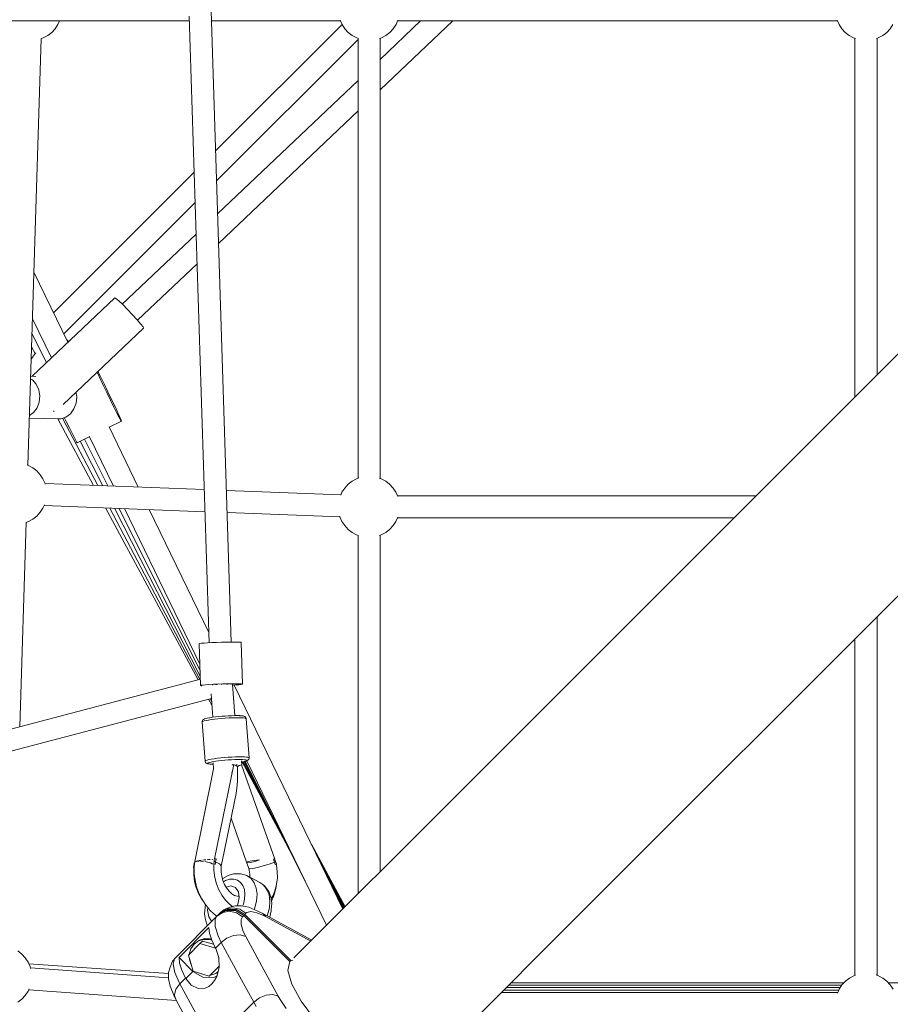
# Model space of a CAD drawing. Header units: inches. Extents: x -32 to 818, y -661 to 218.
# Tile 29 of 110: x 473.109 to 473.817, y 15.608 to 16.409. Entities that reach past the tile are written whole.
import ezdxf

# ---------------------------------------------------------------- set-up
doc = ezdxf.new("R2010")
doc.units = ezdxf.units.IN
doc.header["$LTSCALE"] = 0.01
doc.header["$MEASUREMENT"] = 0
doc.layers.add('_at_zabawki_', color=240, linetype='Continuous', lineweight=5)

# ---------------------------------------------------------------- blocks, each defined once
blk = doc.blocks.new('zw$2CA8')
at = {"layer": '_at_zabawki_'}
for p, q in [((-3848.79, 2843.26), (-3832.58, 2333.65)), ((-3814.59, 2334.23), (-3830.93, 2847.46)), ((-4465.36, 2839.33), (-3848.67, 2839.33)), ((-3957.78, 2833.02), (-3955.53, 2836.47)), ((-3955.53, 2836.47), (-3954.28, 2839.33)), ((-3954.28, 2839.33), (-3848.67, 2839.33)), ((-3830.67, 2839.33), (-3725.62, 2839.33)), ((-3830.67, 2839.33), (-3725.62, 2839.33)), ((-3724.42, 2836.59), (-3827.31, 2733.71)), ((-3725.86, 2839.88), (-3724.37, 2836.47)), ((-3724.37, 2836.47), (-3722.11, 2833.02)), ((-3693.45, 2783.24), (-3634.37, 2839.33)), ((-3660.51, 2839.33), (-3693.45, 2808.05)), ((-3682.79, 2833.02), (-3680.54, 2836.47)), ((-3680.54, 2836.47), (-3679.05, 2839.88)), ((-3679.29, 2839.33), (-3321.48, 2839.33)), ((-3679.29, 2839.33), (-3321.48, 2839.33)), ((-3321.72, 2839.88), (-3320.23, 2836.47)), ((-3320.23, 2836.47), (-3317.98, 2833.02)), ((-3278.65, 2833.02), (-3276.4, 2836.47)), ((-3967.43, 2825.51), (-3963.82, 2827.47)), ((-3963.82, 2827.47), (-3960.57, 2830)), ((-3960.57, 2830), (-3957.78, 2833.02)), ((-3722.11, 2833.02), (-3719.33, 2830)), ((-3719.33, 2830), (-3716.08, 2827.47)), ((-3716.08, 2827.47), (-3712.46, 2825.51)), ((-3692.45, 2825.51), (-3688.83, 2827.47)), ((-3688.83, 2827.47), (-3685.58, 2830)), ((-3685.58, 2830), (-3682.79, 2833.02)), ((-3317.98, 2833.02), (-3315.19, 2830)), ((-3315.19, 2830), (-3311.94, 2827.47)), ((-3311.94, 2827.47), (-3308.32, 2825.51)), ((-3288.31, 2825.51), (-3284.69, 2827.47)), ((-3284.69, 2827.47), (-3281.44, 2830)), ((-3281.44, 2830), (-3278.65, 2833.02)), ((-3979.88, 2477.94), (-3969.17, 2824.91)), ((-3969.47, 2824.81), (-3967.43, 2825.51)), ((-3826.53, 2709.22), (-3711.45, 2824.3)), ((-3712.46, 2825.51), (-3711.05, 2825.03)), ((-3711.45, 2825.16), (-3711.45, 2467.39)), ((-3693.86, 2825.03), (-3692.45, 2825.51)), ((-3693.45, 2467.31), (-3693.45, 2825.16)), ((-3308.32, 2825.51), (-3306.84, 2825)), ((-3307.31, 2825.16), (-3307.31, 2533.55)), ((-3289.79, 2825), (-3288.31, 2825.51)), ((-3289.31, 2551.55), (-3289.31, 2825.16)), ((-3711.45, 2790.97), (-3825.68, 2682.53)), ((-3824.91, 2658.44), (-3711.45, 2766.15)), ((-3844.75, 2716.26), (-3958.99, 2602.02)), ((-3950.74, 2585.01), (-3843.97, 2691.78)), ((-3843.15, 2665.94), (-3903.14, 2608.99)), ((-3947.36, 2578.04), (-3975.03, 2635.08)), ((-3890.75, 2595.93), (-3842.38, 2641.85)), ((-3909.28, 2614.19), (-3976.53, 2550.34)), ((-3908.32, 2613.69), (-3909.28, 2614.19)), ((-3906.06, 2611.76), (-3908.32, 2613.69)), ((-3902.78, 2608.64), (-3906.06, 2611.76)), ((-3898.87, 2604.71), (-3902.78, 2608.64)), ((-3894.8, 2600.42), (-3898.87, 2604.71)), ((-3976.2, 2596.99), (-3960.82, 2565.26)), ((-3891.07, 2596.31), (-3894.8, 2600.42)), ((-3888.13, 2592.87), (-3891.07, 2596.31)), ((-3951.21, 2527.5), (-3885.87, 2589.53)), ((-3886.32, 2590.52), (-3888.13, 2592.87)), ((-3885.87, 2589.53), (-3886.32, 2590.52)), ((-3976.58, 2584.88), (-3964.87, 2561.41)), ((-3947.4, 2579.17), (-3948.32, 2580.02)), ((-3946.87, 2578.5), (-3947.4, 2579.17)), ((-3262.14, 2578.73), (-3633.27, 2207.59)), ((-3976.9, 2574.33), (-3974.05, 2568.76)), ((-3976.31, 2565.85), (-3977.22, 2564.17)), ((-3973.78, 2569.1), (-3976.31, 2565.85)), ((-3973.38, 2569.46), (-3973.78, 2569.1)), ((-3977.71, 2548.23), (-3976.29, 2547.38)), ((-3973.58, 2550.25), (-3977.64, 2550.38)), ((-3976.29, 2547.38), (-3973.18, 2543.84)), ((-3922.06, 2550.12), (-3923.71, 2553.61)), ((-3921.09, 2550.59), (-3922.95, 2554.33)), ((-3919.03, 2543.79), (-3922.06, 2550.12)), ((-3918, 2544.29), (-3921.09, 2550.59)), ((-3973.18, 2543.84), (-3971.12, 2539.38)), ((-3971.12, 2539.38), (-3970.3, 2534.42)), ((-3915.87, 2537.28), (-3919.03, 2543.79)), ((-3914.84, 2537.78), (-3918, 2544.29)), ((-3970.3, 2534.42), (-3970.78, 2529.38)), ((-3940.23, 2533.51), (-3940.87, 2537.32)), ((-3940.71, 2528.46), (-3940.23, 2533.51)), ((-3912.78, 2530.98), (-3915.87, 2537.28)), ((-3911.81, 2531.45), (-3914.84, 2537.78)), ((-3909.93, 2525.24), (-3912.78, 2530.98)), ((-3909.07, 2525.66), (-3911.81, 2531.45)), ((-3972.52, 2524.71), (-3975.37, 2520.83)), ((-3970.78, 2529.38), (-3972.52, 2524.71)), ((-3945.31, 2519.92), (-3942.46, 2523.8)), ((-3942.46, 2523.8), (-3940.71, 2528.46)), ((-3907.48, 2520.41), (-3909.93, 2525.24)), ((-3906.79, 2520.75), (-3909.07, 2525.66)), ((-3978.69, 2516.39), (-3955.45, 2515.69)), ((-3975.37, 2520.83), (-3978.63, 2518.42)), ((-3959.13, 2522.34), (-3958.71, 2521.8)), ((-3958.71, 2521.8), (-3958.65, 2521.68)), ((-3955.66, 2515.69), (-3926.6, 2461.64)), ((-3955.45, 2515.69), (-3953.25, 2515.81)), ((-3953.25, 2515.81), (-3949.02, 2517.18)), ((-3951.72, 2516.3), (-3922.94, 2461.51)), ((-3950.35, 2516.75), (-3948.76, 2513.53)), ((-3949.02, 2517.18), (-3945.31, 2519.92)), ((-3905.59, 2516.77), (-3907.48, 2520.41)), ((-3905.1, 2517), (-3906.79, 2520.75)), ((-3904.35, 2514.52), (-3905.59, 2516.77)), ((-3904.1, 2514.64), (-3905.1, 2517)), ((-3903.84, 2513.79), (-3904.1, 2514.64)), ((-3948.76, 2513.53), (-3945.91, 2507.79)), ((-3945.91, 2507.79), (-3943.47, 2502.96)), ((-3890.24, 2460.27), (-3913.93, 2509.11)), ((-3913.85, 2508.94), (-3903.84, 2513.79)), ((-3903.84, 2513.79), (-3904.35, 2514.52)), ((-3943.47, 2502.96), (-3941.57, 2499.32)), ((-3941.57, 2499.32), (-3940.33, 2497.07)), ((-3939.83, 2496.34), (-3929.66, 2501.27)), ((-3933.85, 2499.24), (-3914.87, 2461.2)), ((-3929.76, 2501.23), (-3910.26, 2461.03)), ((-3940.33, 2497.07), (-3939.83, 2496.34)), ((-3937.52, 2497.46), (-3919.02, 2461.36)), ((-3979.58, 2477.84), (-3980.65, 2478.21)), ((-3975.96, 2475.88), (-3979.58, 2477.84)), ((-3972.71, 2473.35), (-3975.96, 2475.88)), ((-3534.91, 2109.23), (-3163.78, 2480.37)), ((-3969.93, 2470.33), (-3972.71, 2473.35)), ((-3967.68, 2466.88), (-3969.93, 2470.33)), ((-3966.02, 2463.11), (-3967.68, 2466.88)), ((-3712.58, 2467), (-3716.2, 2465.04)), ((-3710.75, 2467.63), (-3712.58, 2467)), ((-3692.56, 2467), (-3694.16, 2467.55)), ((-3688.94, 2465.04), (-3692.56, 2467)), ((-3836.54, 2458.25), (-3966.03, 2463.13)), ((-3965.86, 2462.49), (-3966.02, 2463.11)), ((-3722.23, 2459.49), (-3724.48, 2456.05)), ((-3719.45, 2462.52), (-3722.23, 2459.49)), ((-3716.2, 2465.04), (-3719.45, 2462.52)), ((-3685.7, 2462.52), (-3688.94, 2465.04)), ((-3682.91, 2459.49), (-3685.7, 2462.52)), ((-3680.66, 2456.05), (-3682.91, 2459.49)), ((-3725.36, 2454.05), (-3818.52, 2457.57)), ((-3724.48, 2456.05), (-3725.55, 2453.61)), ((-3679.13, 2452.56), (-3680.66, 2456.05)), ((-3387.68, 2453.19), (-3679.41, 2453.19)), ((-3969.93, 2439.72), (-3967.68, 2443.17)), ((-3967.68, 2443.17), (-3966.53, 2445.78)), ((-3966.8, 2445.16), (-3835.97, 2440.22)), ((-3916.72, 2443.27), (-3841.5, 2303.41)), ((-3913.29, 2443.14), (-3840.09, 2303.78)), ((-3909.62, 2443), (-3839.72, 2306.58)), ((-3905.72, 2442.86), (-3839.86, 2310.84)), ((-3901.37, 2442.69), (-3840.03, 2316.22)), ((-3975.96, 2434.17), (-3972.71, 2436.69)), ((-3972.71, 2436.69), (-3969.93, 2439.72)), ((-3832.84, 2341.91), (-3881.35, 2441.94)), ((-3817.95, 2439.54), (-3726.13, 2436.08)), ((-3726.26, 2436.57), (-3726.14, 2436.1)), ((-3726.14, 2436.1), (-3724.48, 2432.33)), ((-3680.66, 2432.33), (-3679.13, 2435.82)), ((-3679.41, 2435.19), (-3405.68, 2435.19)), ((-3986.45, 2265.35), (-3981.31, 2431.61)), ((-3981.62, 2431.51), (-3979.58, 2432.21)), ((-3979.58, 2432.21), (-3975.96, 2434.17)), ((-3724.48, 2432.33), (-3722.23, 2428.88)), ((-3722.23, 2428.88), (-3719.45, 2425.86)), ((-3685.7, 2425.86), (-3682.91, 2428.88)), ((-3682.91, 2428.88), (-3680.66, 2432.33)), ((-3719.45, 2425.86), (-3716.2, 2423.33)), ((-3716.2, 2423.33), (-3712.58, 2421.37)), ((-3712.58, 2421.37), (-3711.05, 2420.85)), ((-3711.45, 2420.98), (-3711.45, 2129.41)), ((-3693.86, 2420.93), (-3692.56, 2421.37)), ((-3693.45, 2147.41), (-3693.45, 2421.07)), ((-3692.56, 2421.37), (-3688.94, 2423.33)), ((-3688.94, 2423.33), (-3685.7, 2425.86)), ((-3289.31, 2063.25), (-3289.31, 2354.83)), ((-3840.1, 2332.99), (-3840.56, 2332.82)), ((-3840.56, 2332.82), (-3839.48, 2298.87)), ((-3838.76, 2333.19), (-3840.1, 2332.99)), ((-3836.6, 2333.39), (-3838.76, 2333.19)), ((-3833.73, 2333.59), (-3836.6, 2333.39)), ((-3830.32, 2333.78), (-3833.73, 2333.59)), ((-3826.54, 2333.94), (-3830.32, 2333.78)), ((-3822.6, 2334.08), (-3826.54, 2333.94)), ((-3818.71, 2334.17), (-3822.6, 2334.08)), ((-3815.09, 2334.22), (-3818.71, 2334.17)), ((-3811.92, 2334.23), (-3815.09, 2334.22)), ((-3809.38, 2334.19), (-3811.92, 2334.23)), ((-3807.61, 2334.1), (-3809.38, 2334.19)), ((-3806.69, 2333.98), (-3807.61, 2334.1)), ((-3806.57, 2333.9), (-3806.69, 2333.98)), ((-3805.49, 2299.95), (-3806.57, 2333.9)), ((-3307.31, 2336.83), (-3307.31, 2063.17)), ((-3839.64, 2303.9), (-4506.18, 2128.84)), ((-3839.48, 2298.87), (-3839.02, 2299.04)), ((-3839.48, 2298.87), (-3839.01, 2298.72)), ((-3839.02, 2299.04), (-3837.68, 2299.23)), ((-3839.01, 2298.72), (-3838.52, 2298.69)), ((-3837.68, 2299.23), (-3835.52, 2299.43)), ((-3835.52, 2299.43), (-3832.65, 2299.63)), ((-3832.65, 2299.63), (-3829.24, 2299.82)), ((-3829.94, 2299.33), (-3830.02, 2299.3)), ((-3829.47, 2299.41), (-3829.94, 2299.33)), ((-3829.24, 2299.82), (-3825.46, 2299.99)), ((-3827.05, 2299.57), (-3826.74, 2299.59)), ((-3826.74, 2299.59), (-3826.19, 2299.61)), ((-3825.46, 2299.99), (-3821.52, 2300.12)), ((-3822.54, 2299.76), (-3822.21, 2299.78)), ((-3822.21, 2299.78), (-3822.1, 2299.78)), ((-3821.52, 2300.12), (-3817.63, 2300.22)), ((-3818.1, 2299.86), (-3817.75, 2299.87)), ((-3817.75, 2299.87), (-3817.41, 2299.86)), ((-3817.63, 2300.22), (-3814.01, 2300.27)), ((-3814.76, 2299.83), (-3814.56, 2299.83)), ((-3814.56, 2299.83), (-3814.54, 2299.83)), ((-3814.01, 2300.27), (-3810.84, 2300.27)), ((-3811.64, 2274.38), (-3813.53, 2299.73)), ((-3813.53, 2299.69), (-3813.49, 2299.68)), ((-3813.53, 2299.68), (-3813.49, 2299.68)), ((-3813.48, 2299.12), (-3810.81, 2299.28)), ((-3723.79, 2117.07), (-3812.12, 2299.2)), ((-3810.84, 2300.27), (-3808.3, 2300.23)), ((-3810.81, 2299.28), (-3808.28, 2299.48)), ((-3808.3, 2300.23), (-3806.53, 2300.15)), ((-3808.28, 2299.48), (-3806.51, 2299.68)), ((-3806.53, 2300.15), (-3805.61, 2300.02)), ((-3806.51, 2299.68), (-3805.61, 2299.87)), ((-3805.61, 2300.02), (-3805.49, 2299.95)), ((-3805.61, 2299.87), (-3805.49, 2299.95)), ((-3830.92, 2292.15), (-3829.5, 2273.05)), ((-4498.48, 2112.87), (-3830.63, 2288.27)), ((-3833.02, 2287.64), (-3830.2, 2282.4)), ((-3831.78, 2287.97), (-3830.42, 2285.37)), ((-3814.35, 2274.32), (-3816.93, 2274.21)), ((-3811.95, 2274.38), (-3814.35, 2274.32)), ((-3809.79, 2274.39), (-3811.95, 2274.38)), ((-3807.95, 2274.34), (-3809.79, 2274.39)), ((-3807.51, 2274.32), (-3807.95, 2274.34)), ((-3805.97, 2274.22), (-3807.51, 2274.32)), ((-3838.19, 2269.71), (-3838.23, 2269.42)), ((-3838.23, 2269.42), (-3838.23, 2269.05)), ((-3838.2, 2269.34), (-3838.23, 2269.05)), ((-3838.23, 2269.05), (-3835.87, 2237.28)), ((-3837.65, 2269.66), (-3838.2, 2269.34)), ((-3837.98, 2270.4), (-3838.19, 2269.71)), ((-3837.53, 2270.97), (-3837.98, 2270.4)), ((-3836.6, 2270.01), (-3837.65, 2269.66)), ((-3837, 2271.28), (-3837.53, 2270.97)), ((-3836.39, 2271.64), (-3837, 2271.28)), ((-3835.08, 2270.37), (-3836.6, 2270.01)), ((-3835.43, 2271.96), (-3836.39, 2271.64)), ((-3834.03, 2272.29), (-3835.43, 2271.96)), ((-3833.14, 2270.73), (-3835.08, 2270.37)), ((-3832.25, 2272.62), (-3834.03, 2272.29)), ((-3830.83, 2271.09), (-3833.14, 2270.73)), ((-3831.87, 2272.69), (-3832.25, 2272.62)), ((-3829.81, 2273.01), (-3831.87, 2272.69)), ((-3828.22, 2271.43), (-3830.83, 2271.09)), ((-3827.49, 2273.31), (-3829.81, 2273.01)), ((-3825.38, 2271.74), (-3828.22, 2271.43)), ((-3824.97, 2273.59), (-3827.49, 2273.31)), ((-3822.4, 2272.02), (-3825.38, 2271.74)), ((-3822.32, 2273.84), (-3824.97, 2273.59)), ((-3819.36, 2272.25), (-3822.4, 2272.02)), ((-3819.61, 2274.04), (-3822.32, 2273.84)), ((-3816.93, 2274.21), (-3819.61, 2274.04)), ((-3816.34, 2272.44), (-3819.36, 2272.25)), ((-3813.44, 2272.56), (-3816.34, 2272.44)), ((-3810.74, 2272.63), (-3813.44, 2272.56)), ((-3808.31, 2272.64), (-3810.74, 2272.63)), ((-3806.23, 2272.58), (-3808.31, 2272.64)), ((-3804.56, 2272.47), (-3806.23, 2272.58)), ((-3804.85, 2274.06), (-3805.97, 2274.22)), ((-3804.18, 2273.85), (-3804.85, 2274.06)), ((-3803.34, 2272.29), (-3804.56, 2272.47)), ((-3803.5, 2273.59), (-3804.18, 2273.85)), ((-3802.98, 2273.09), (-3803.5, 2273.59)), ((-3802.6, 2272.07), (-3803.34, 2272.29)), ((-3802.76, 2272.83), (-3802.98, 2273.09)), ((-3802.44, 2272.16), (-3802.76, 2272.83)), ((-3802.38, 2271.8), (-3802.6, 2272.07)), ((-3802.38, 2271.8), (-3802.44, 2272.16)), ((-3800.01, 2240.03), (-3802.38, 2271.8)), ((-3835.83, 2237.57), (-3835.87, 2237.28)), ((-3835.87, 2237.28), (-3835.8, 2236.92)), ((-3835.28, 2237.89), (-3835.83, 2237.57)), ((-3835.8, 2236.92), (-3835.49, 2236.26)), ((-3835.49, 2236.26), (-3834.96, 2235.76)), ((-3834.23, 2238.24), (-3835.28, 2237.89)), ((-3834.96, 2235.76), (-3834.5, 2235.52)), ((-3834.5, 2235.52), (-3833.84, 2235.26)), ((-3832.71, 2238.6), (-3834.23, 2238.24)), ((-3833.84, 2235.26), (-3832.94, 2235.08)), ((-3833.73, 2235.45), (-3833.7, 2235.71)), ((-3833.3, 2235.23), (-3833.73, 2235.45)), ((-3833.7, 2235.71), (-3833.21, 2236)), ((-3832.43, 2235.06), (-3833.3, 2235.23)), ((-3833.21, 2236), (-3832.27, 2236.3)), ((-3832.94, 2235.08), (-3831.6, 2234.94)), ((-3830.77, 2238.96), (-3832.71, 2238.6)), ((-3831.14, 2234.93), (-3832.43, 2235.06)), ((-3832.27, 2236.3), (-3830.93, 2236.62)), ((-3831.6, 2234.94), (-3829.87, 2234.86)), ((-3829.46, 2234.85), (-3831.14, 2234.93)), ((-3830.93, 2236.62), (-3829.2, 2236.95)), ((-3828.46, 2239.32), (-3830.77, 2238.96)), ((-3829.87, 2234.86), (-3829.46, 2234.85)), ((-3829.46, 2234.85), (-3829.22, 2234.85)), ((-3829.31, 2235.98), (-3828.94, 2231.04)), ((-3829.2, 2236.95), (-3827.15, 2237.27)), ((-3825.85, 2239.66), (-3828.46, 2239.32)), ((-3812.43, 2234.48), (-3828.04, 2157.79)), ((-3827.15, 2237.27), (-3824.83, 2237.57)), ((-3823.01, 2239.97), (-3825.85, 2239.66)), ((-3824.83, 2237.57), (-3822.3, 2237.85)), ((-3820.03, 2240.25), (-3823.01, 2239.97)), ((-3822.3, 2237.85), (-3819.65, 2238.09)), ((-3816.99, 2240.48), (-3820.03, 2240.25)), ((-3819.65, 2238.09), (-3816.95, 2238.3)), ((-3813.97, 2240.66), (-3816.99, 2240.48)), ((-3816.95, 2238.3), (-3814.27, 2238.46)), ((-3814.27, 2238.46), (-3811.69, 2238.58)), ((-3811.07, 2240.79), (-3813.97, 2240.66)), ((-3813.6, 2234.44), (-3813.92, 2234.57)), ((-3812.55, 2233.9), (-3813.6, 2234.44)), ((-3810.8, 2233.77), (-3812.43, 2234.48)), ((-3811.69, 2238.58), (-3809.29, 2238.64)), ((-3810.09, 2234.43), (-3811.18, 2233.93)), ((-3808.37, 2240.86), (-3811.07, 2240.79)), ((-3809.83, 2234.55), (-3810.09, 2234.43)), ((-3809.29, 2238.64), (-3807.13, 2238.64)), ((-3805.94, 2240.87), (-3808.37, 2240.86)), ((-3806.21, 2234.45), (-3807.85, 2233.75)), ((-3806.21, 2234.45), (-3807.64, 2233.76)), ((-3807.13, 2238.64), (-3805.28, 2238.59)), ((-3806.06, 2234.04), (-3806.32, 2237.49)), ((-3805.52, 2236.69), (-3806.25, 2236.57)), ((-3806.25, 2236.57), (-3805.52, 2236.69)), ((-3779.16, 2157.6), (-3806.21, 2234.45)), ((-3803.86, 2240.81), (-3805.94, 2240.87)), ((-3805.61, 2236.68), (-3772.5, 2175.11)), ((-3803.98, 2237.01), (-3805.52, 2236.69)), ((-3805.52, 2236.69), (-3805.1, 2236.76)), ((-3805.28, 2238.59), (-3803.79, 2238.49)), ((-3805.1, 2236.76), (-3803.51, 2237.1)), ((-3804.91, 2236.81), (-3767.16, 2164.95)), ((-3804.07, 2236.98), (-3763.69, 2158.18)), ((-3802.83, 2237.33), (-3803.98, 2237.01)), ((-3802.19, 2240.7), (-3803.86, 2240.81)), ((-3803.79, 2238.49), (-3802.71, 2238.34)), ((-3803.51, 2237.1), (-3802.33, 2237.42)), ((-3803.12, 2237.21), (-3752.4, 2135.54)), ((-3802.12, 2237.63), (-3802.83, 2237.33)), ((-3802.71, 2238.34), (-3802.06, 2238.14)), ((-3802.33, 2237.42), (-3801.59, 2237.73)), ((-3800.97, 2240.52), (-3802.19, 2240.7)), ((-3801.86, 2237.9), (-3802.12, 2237.63)), ((-3802.06, 2238.14), (-3801.86, 2237.9)), ((-3801.9, 2237.6), (-3737.02, 2103.84)), ((-3801.59, 2237.73), (-3800.97, 2238.09)), ((-3800.23, 2240.3), (-3800.97, 2240.52)), ((-3800.97, 2238.09), (-3800.69, 2238.39)), ((-3800.69, 2238.39), (-3800.23, 2238.96)), ((-3800.01, 2240.03), (-3800.23, 2240.3)), ((-3800.23, 2238.96), (-3800.02, 2239.66)), ((-3800.02, 2239.66), (-3800.01, 2240.03)), ((-3828.93, 2231.08), (-3844.56, 2154.37)), ((-3814.23, 2228.49), (-3813.65, 2228.5)), ((-3810.72, 2233.73), (-3810.8, 2233.77)), ((-3809.35, 2233), (-3810.72, 2233.73)), ((-3808.04, 2233.67), (-3809.51, 2233.08)), ((-3809.51, 2220.89), (-3809.35, 2233)), ((-3807.73, 2233.72), (-3809.35, 2233)), ((-3807.94, 2233.71), (-3808.04, 2233.67)), ((-3807.85, 2233.75), (-3807.94, 2233.71)), ((-3807.64, 2233.76), (-3807.73, 2233.72)), ((-3809.96, 2215.55), (-3809.51, 2220.89)), ((-3821.58, 2157.19), (-3810.64, 2210.91)), ((-3810.64, 2210.91), (-3809.96, 2215.55)), ((-3633.27, 2207.59), (-3763.61, 2077.25)), ((-3814.69, 2191.05), (-3802.03, 2155.11)), ((-3721.98, 2118.88), (-3749.32, 2169.72)), ((-3723.31, 2117.55), (-3748.87, 2168.79)), ((-3722.43, 2118.43), (-3748.59, 2168.22)), ((-3722.89, 2117.98), (-3747.15, 2165.35)), ((-3844.58, 2154.71), (-3844.74, 2153.72)), ((-3844.44, 2154.26), (-3844.73, 2150.94)), ((-3844.49, 2154.71), (-3844.58, 2154.71)), ((-3844.56, 2154.37), (-3844.11, 2155.06)), ((-3844.56, 2154.37), (-3844.45, 2154.21)), ((-3844.34, 2155.53), (-3844.35, 2155.41)), ((-3844.32, 2155.54), (-3844.34, 2155.53)), ((-3843.97, 2155.87), (-3844.3, 2155.56)), ((-3844.01, 2155.22), (-3843.9, 2155.39)), ((-3843.83, 2155.91), (-3843.97, 2155.87)), ((-3843.9, 2155.39), (-3842.82, 2155.69)), ((-3842.36, 2156.27), (-3843.1, 2156.09)), ((-3842.02, 2156.32), (-3842.36, 2156.27)), ((-3842.21, 2155.86), (-3841.82, 2155.97)), ((-3841.82, 2155.97), (-3840.51, 2155.98)), ((-3839.8, 2156.66), (-3840.83, 2156.5)), ((-3839.06, 2156.74), (-3839.8, 2156.66)), ((-3839.51, 2155.99), (-3838.7, 2156)), ((-3838.7, 2156), (-3837.19, 2155.79)), ((-3836.56, 2156.99), (-3837.76, 2156.87)), ((-3835.31, 2157.08), (-3836.56, 2156.99)), ((-3836.13, 2155.64), (-3835.06, 2155.48)), ((-3835.06, 2155.48), (-3831.53, 2154.51)), ((-3833.17, 2157.22), (-3834.24, 2157.15)), ((-3831.63, 2157.27), (-3833.17, 2157.22)), ((-3831.53, 2154.51), (-3830, 2153.9)), ((-3830.08, 2157.32), (-3830.45, 2157.3)), ((-3829.84, 2157.31), (-3830.08, 2157.32)), ((-3828.45, 2155.79), (-3828.82, 2153.96)), ((-3828.32, 2156.8), (-3828.45, 2155.79)), ((-3827.26, 2155.37), (-3828.45, 2155.79)), ((-3828.45, 2155.79), (-3827.84, 2155.59)), ((-3828.17, 2157.79), (-3828.32, 2156.8)), ((-3828.03, 2157.79), (-3828.17, 2157.79)), ((-3826.99, 2157.79), (-3828.03, 2157.79)), ((-3827.84, 2155.59), (-3827.26, 2155.37)), ((-3827.4, 2154.39), (-3827.54, 2153.41)), ((-3827.4, 2154.38), (-3827.26, 2155.37)), ((-3827.26, 2155.37), (-3827.4, 2154.39)), ((-3826.83, 2157.79), (-3827.26, 2155.37)), ((-3827.26, 2155.37), (-3827.05, 2156.59)), ((-3827.26, 2155.37), (-3824.11, 2153.83)), ((-3827.05, 2156.59), (-3826.83, 2157.79)), ((-3826.94, 2157.79), (-3826.99, 2157.79)), ((-3826.89, 2157.79), (-3826.94, 2157.79)), ((-3826.83, 2157.79), (-3826.89, 2157.79)), ((-3822.7, 2152.3), (-3821.58, 2157.19)), ((-3801.52, 2155.57), (-3802.03, 2155.11)), ((-3802.03, 2155.11), (-3801.06, 2154.71)), ((-3802.03, 2155.11), (-3800.17, 2149.98)), ((-3799.39, 2156.1), (-3801.52, 2155.57)), ((-3801.06, 2154.71), (-3798.79, 2154.93)), ((-3795.87, 2156.63), (-3799.39, 2156.1)), ((-3798.79, 2154.93), (-3795.49, 2155.75)), ((-3791.55, 2157.08), (-3795.87, 2156.63)), ((-3795.49, 2155.75), (-3791.55, 2157.08)), ((-3779.47, 2155.19), (-3783.66, 2153.67)), ((-3780.25, 2157.61), (-3779.85, 2156.4)), ((-3780.19, 2157.61), (-3780.25, 2157.61)), ((-3779.47, 2155.19), (-3780.25, 2157.61)), ((-3780.14, 2157.61), (-3780.19, 2157.61)), ((-3780.09, 2157.61), (-3780.14, 2157.61)), ((-3779.14, 2157.6), (-3780.09, 2157.61)), ((-3780.05, 2156.98), (-3780.05, 2156.98)), ((-3779.85, 2156.4), (-3779.47, 2155.19)), ((-3779.47, 2155.19), (-3778.95, 2155.4)), ((-3779.18, 2154.21), (-3779.47, 2155.19)), ((-3779.47, 2155.19), (-3778.9, 2153.22)), ((-3778.9, 2153.22), (-3779.18, 2154.21)), ((-3779.03, 2157.6), (-3779.14, 2157.6)), ((-3778.73, 2156.6), (-3779.03, 2157.6)), ((-3778.95, 2155.4), (-3778.45, 2155.6)), ((-3778.45, 2155.6), (-3778.73, 2156.6)), ((-3777.8, 2153.76), (-3778.45, 2155.6)), ((-3844.87, 2152.72), (-3845.24, 2150.88)), ((-3845.24, 2150.88), (-3844.72, 2150.69)), ((-3845.24, 2150.88), (-3845.04, 2150.78)), ((-3845.04, 2150.79), (-3845.05, 2145.19)), ((-3845.04, 2150.79), (-3844.72, 2150.67)), ((-3844.74, 2153.72), (-3844.87, 2152.72)), ((-3844.58, 2152.64), (-3844.87, 2152.72)), ((-3844.73, 2150.94), (-3844.62, 2145.61)), ((-3830, 2153.9), (-3829.66, 2153.72)), ((-3829.01, 2153.39), (-3828.73, 2153.24)), ((-3828.82, 2153.96), (-3828.65, 2153.87)), ((-3828.61, 2153.87), (-3828.82, 2153.96)), ((-3828.73, 2153.24), (-3828.62, 2153.15)), ((-3828.65, 2153.87), (-3828.62, 2153.85)), ((-3828.62, 2153.87), (-3828.63, 2148.27)), ((-3828.63, 2148.27), (-3827.89, 2142.66)), ((-3828.62, 2153.87), (-3827.71, 2153.49)), ((-3827.71, 2153.49), (-3828.61, 2153.87)), ((-3827.71, 2153.49), (-3827.65, 2153.46)), ((-3827.65, 2153.46), (-3827.71, 2153.49)), ((-3827.65, 2153.46), (-3827.6, 2153.44)), ((-3827.6, 2153.44), (-3827.65, 2153.46)), ((-3827.6, 2153.44), (-3827.54, 2153.41)), ((-3827.54, 2153.41), (-3827.6, 2153.44)), ((-3824.11, 2153.83), (-3822.7, 2152.3)), ((-3822.78, 2150.63), (-3822.7, 2152.3)), ((-3822.75, 2147.16), (-3822.78, 2150.63)), ((-3822.27, 2143.69), (-3822.75, 2147.16)), ((-3800.17, 2149.98), (-3799.87, 2148.76)), ((-3799.52, 2149.71), (-3800.17, 2149.98)), ((-3799.87, 2148.76), (-3799.39, 2145.29)), ((-3797.06, 2150.04), (-3799.52, 2149.71)), ((-3793.19, 2150.9), (-3797.06, 2150.04)), ((-3788.48, 2152.17), (-3793.19, 2150.9)), ((-3783.66, 2153.67), (-3788.48, 2152.17)), ((-3778.9, 2153.22), (-3778.85, 2153.25)), ((-3778.85, 2153.25), (-3778.79, 2153.27)), ((-3778.79, 2153.27), (-3778.74, 2153.3)), ((-3778.74, 2153.3), (-3777.97, 2153.68)), ((-3777.82, 2152.87), (-3777.99, 2153.67)), ((-3777.97, 2153.68), (-3777.8, 2153.76)), ((-3777.12, 2147.66), (-3777.82, 2152.87)), ((-3777.05, 2142.46), (-3777.12, 2147.66)), ((-3845.05, 2145.19), (-3844.31, 2139.58)), ((-3844.62, 2145.61), (-3843.93, 2140.28)), ((-3844.31, 2139.58), (-3842.99, 2134.5)), ((-3843.93, 2140.28), (-3842.68, 2135.04)), ((-3827.89, 2142.66), (-3826.57, 2137.58)), ((-3821.35, 2140.3), (-3822.27, 2143.69)), ((-3821.5, 2141.84), (-3821.72, 2141.67)), ((-3817.12, 2144.3), (-3821.5, 2141.84)), ((-3820.03, 2137.11), (-3821.35, 2140.3)), ((-3820.91, 2139.24), (-3819.12, 2140.25)), ((-3819.12, 2140.25), (-3815.72, 2141.27)), ((-3812.71, 2145.62), (-3817.12, 2144.3)), ((-3815.72, 2141.27), (-3812.47, 2141.35)), ((-3808.48, 2145.73), (-3812.71, 2145.62)), ((-3812.47, 2141.35), (-3809.52, 2140.51)), ((-3809.52, 2140.51), (-3807.03, 2138.77)), ((-3806.64, 2145.76), (-3808.48, 2145.73)), ((-3807.03, 2138.77), (-3805.13, 2136.22)), ((-3802.68, 2144.62), (-3806.64, 2145.76)), ((-3801.8, 2144.27), (-3802.68, 2144.62)), ((-3798.44, 2141.92), (-3801.8, 2144.27)), ((-3791.43, 2138.64), (-3801.8, 2144.27)), ((-3799.39, 2145.29), (-3799.36, 2142.95)), ((-3795.87, 2138.49), (-3798.44, 2141.92)), ((-3794.21, 2134.14), (-3795.87, 2138.49)), ((-3788.84, 2136.98), (-3791.43, 2138.64)), ((-3777.61, 2137.39), (-3777.05, 2142.46)), ((-3842.99, 2134.5), (-3841.09, 2129.67)), ((-3842.68, 2135.04), (-3840.89, 2130.01)), ((-3826.57, 2137.58), (-3824.67, 2132.75)), ((-3824.67, 2132.75), (-3822.23, 2128.29)), ((-3818.34, 2134.18), (-3820.03, 2137.11)), ((-3814.91, 2135.81), (-3818.78, 2134.96)), ((-3816.32, 2131.61), (-3818.34, 2134.18)), ((-3814.03, 2129.46), (-3816.32, 2131.61)), ((-3811.17, 2134.51), (-3814.91, 2135.81)), ((-3811.17, 2134.51), (-3808.72, 2131.17)), ((-3808.72, 2131.17), (-3807.98, 2126.37)), ((-3805.13, 2136.22), (-3803.9, 2133)), ((-3803.9, 2133), (-3803.41, 2129.26)), ((-3793.55, 2129.09), (-3794.21, 2134.14)), ((-3786.68, 2134.7), (-3788.84, 2136.98)), ((-3787.31, 2135.74), (-3788.84, 2136.98)), ((-3784.75, 2132.32), (-3787.31, 2135.74)), ((-3785, 2131.84), (-3786.68, 2134.7)), ((-3783.84, 2128.5), (-3785, 2131.84)), ((-3783.82, 2130.85), (-3784.75, 2132.32)), ((-3782.23, 2126.67), (-3783.82, 2130.85)), ((-3780.58, 2128.13), (-3778.8, 2132.57)), ((-3779.65, 2128.86), (-3778.33, 2133.74)), ((-3778.8, 2132.57), (-3777.61, 2137.39)), ((-3778.33, 2133.74), (-3778.06, 2135.57)), ((-3841.09, 2129.67), (-3838.64, 2125.22)), ((-3840.89, 2130.01), (-3838.6, 2125.28)), ((-3838.64, 2125.22), (-3837.96, 2124.29)), ((-3838.6, 2125.28), (-3835.84, 2120.95)), ((-3822.23, 2128.29), (-3819.31, 2124.32)), ((-3819.31, 2124.32), (-3815.98, 2120.91)), ((-3811.53, 2127.79), (-3814.03, 2129.46)), ((-3810.92, 2127.85), (-3812.91, 2128.72)), ((-3808.43, 2127.31), (-3810.92, 2127.85)), ((-3807.98, 2126.37), (-3809.09, 2120.93)), ((-3808.46, 2127.42), (-3808.92, 2127.42)), ((-3808.15, 2127.49), (-3808.46, 2127.42)), ((-3803.68, 2125.2), (-3804.71, 2121.01)), ((-3803.41, 2129.26), (-3803.68, 2125.2)), ((-3795.3, 2117.94), (-3793.92, 2123.6)), ((-3793.92, 2123.6), (-3793.55, 2129.09)), ((-3783.18, 2123.46), (-3783.84, 2128.5)), ((-3783.55, 2117.97), (-3783.18, 2123.46)), ((-3781.59, 2121.82), (-3782.23, 2126.67)), ((-3782.08, 2125.57), (-3780.58, 2128.13)), ((-3781.8, 2123.44), (-3779.98, 2127.89)), ((-3779.98, 2127.89), (-3779.65, 2128.86)), ((-3835.89, 2118.32), (-3836.25, 2113.05)), ((-3835.83, 2119.21), (-3835.89, 2118.32)), ((-3835.84, 2120.95), (-3832.68, 2117.09)), ((-3835.5, 2120.54), (-3835.83, 2119.21)), ((-3833.87, 2116.16), (-3833.72, 2118.36)), ((-3832.85, 2110.74), (-3833.87, 2116.16)), ((-3832.68, 2117.09), (-3831.97, 2116.25)), ((-3831.97, 2116.25), (-3828.32, 2112.81)), ((-3821.5, 2114.34), (-3826.18, 2111.27)), ((-3818.7, 2115.91), (-3825.18, 2112.27)), ((-3824.35, 2113.11), (-3817.86, 2116.75)), ((-3823.34, 2114.11), (-3818.66, 2117.18)), ((-3820.5, 2116.44), (-3823.34, 2114.11)), ((-3815.91, 2115.33), (-3821.5, 2114.34)), ((-3815.65, 2118.49), (-3820.5, 2116.44)), ((-3811.1, 2115.74), (-3818.7, 2115.91)), ((-3818.66, 2117.18), (-3813.07, 2118.17)), ((-3817.86, 2116.75), (-3810.27, 2116.58)), ((-3815.98, 2120.91), (-3813.48, 2119.03)), ((-3810.28, 2114.08), (-3815.91, 2115.33)), ((-3811.24, 2119.6), (-3815.65, 2118.49)), ((-3813.07, 2118.17), (-3807.44, 2116.92)), ((-3806.2, 2119.61), (-3811.24, 2119.6)), ((-3804.44, 2111.79), (-3811.1, 2115.74)), ((-3810.27, 2116.58), (-3803.61, 2112.63)), ((-3809.09, 2120.93), (-3809.81, 2119.6)), ((-3807.44, 2116.92), (-3802.61, 2113.63)), ((-3800.28, 2118.51), (-3806.2, 2119.61)), ((-3804.71, 2121.01), (-3805.36, 2119.46)), ((-3802.61, 2113.63), (-3802, 2114.13)), ((-3802, 2114.13), (-3798.57, 2114.99)), ((-3792.87, 2115.31), (-3800.28, 2118.51)), ((-3798.57, 2114.99), (-3793.64, 2114.07)), ((-3795.86, 2116.6), (-3795.3, 2117.94)), ((-3788.85, 2113.54), (-3792.87, 2115.31)), ((-3784.93, 2112.31), (-3783.55, 2117.97)), ((-3783.25, 2110.58), (-3782.01, 2115.65)), ((-3782.01, 2115.65), (-3781.95, 2116.54)), ((-3781.95, 2116.54), (-3781.59, 2121.82)), ((-3826.18, 2111.27), (-3859.96, 2077.49)), ((-3836.25, 2113.05), (-3835.61, 2108.2)), ((-3835.61, 2108.2), (-3834.02, 2104.02)), ((-3830.46, 2106.99), (-3832.85, 2110.74)), ((-3828.32, 2112.81), (-3826.17, 2111.28)), ((-3826.18, 2111.27), (-3827.72, 2108.44)), ((-3827.72, 2108.44), (-3827.68, 2102.83)), ((-3825.18, 2112.27), (-3826.18, 2111.27)), ((-3824.35, 2113.11), (-3825.18, 2112.27)), ((-3823.34, 2114.11), (-3824.35, 2113.11)), ((-3805.44, 2110.79), (-3810.28, 2114.08)), ((-3805.44, 2110.79), (-3806.6, 2108.68)), ((-3806.6, 2108.68), (-3806.57, 2104.46)), ((-3804.44, 2111.79), (-3805.44, 2110.79)), ((-3766.95, 2074.3), (-3804.44, 2111.79)), ((-3803.61, 2112.63), (-3802.61, 2113.63)), ((-3803.61, 2112.63), (-3766.11, 2075.13)), ((-3793.64, 2114.07), (-3787.47, 2111.41)), ((-3748.99, 2091.87), (-3788.85, 2113.54)), ((-3788.85, 2113.54), (-3787.1, 2111.73)), ((-3787.47, 2111.41), (-3786.63, 2110.97)), ((-3787.1, 2111.73), (-3786.63, 2110.97)), ((-3786.63, 2110.97), (-3762.33, 2097.75)), ((-3785.24, 2111.58), (-3784.93, 2112.31)), ((-3783.28, 2110.51), (-3783.25, 2110.58)), ((-3665.25, 1978.89), (-3534.91, 2109.23)), ((-3857.02, 2077.66), (-3832.71, 2101.97)), ((-3834.02, 2104.02), (-3833.79, 2103.66)), ((-3832.71, 2101.97), (-3832.26, 2097.37)), ((-3827.68, 2102.83), (-3825.28, 2095.38)), ((-3806.57, 2104.46), (-3804.77, 2098.88)), ((-3804.77, 2098.88), (-3802.78, 2094.82)), ((-3841.11, 2091.06), (-3844.76, 2088.45)), ((-3840.48, 2091.69), (-3844.13, 2089.08)), ((-3836.78, 2092.38), (-3841.11, 2091.06)), ((-3836.15, 2093.01), (-3840.48, 2091.69)), ((-3837.96, 2091.01), (-3840.05, 2088.92)), ((-3837.96, 2091.01), (-3828.86, 2088.38)), ((-3832.19, 2092.28), (-3836.78, 2092.38)), ((-3831.56, 2092.9), (-3836.15, 2093.01)), ((-3832.26, 2097.37), (-3830.46, 2091.73)), ((-3830.43, 2091.67), (-3832.19, 2092.28)), ((-3830.74, 2092.62), (-3831.56, 2092.9)), ((-3830.46, 2091.73), (-3827.36, 2085.24)), ((-3825.28, 2095.38), (-3822.63, 2089.97)), ((-3822.63, 2089.97), (-3818.01, 2093.45)), ((-3818.01, 2093.45), (-3812.62, 2095.59)), ((-3812.62, 2095.59), (-3807.27, 2096.07)), ((-3807.27, 2096.07), (-3802.78, 2094.82)), ((-3802.78, 2094.82), (-3789.57, 2070.51)), ((-3762.33, 2097.75), (-3749.88, 2090.99)), ((-3984.85, 2080.44), (-3988.09, 2082.97)), ((-3840.05, 2088.92), (-3849.41, 2079.56)), ((-3847.37, 2084.8), (-3848.69, 2080.47)), ((-3844.76, 2088.45), (-3847.37, 2084.8)), ((-3844.13, 2089.08), (-3844.76, 2088.45)), ((-3840.05, 2088.92), (-3827.36, 2085.25)), ((-3827.36, 2085.24), (-3822.63, 2089.97)), ((-3827.36, 2085.24), (-3827.14, 2084.85)), ((-3827.14, 2084.85), (-3824.64, 2077.61)), ((-3822.63, 2089.97), (-3807.45, 2062.05)), ((-3982.06, 2077.42), (-3984.85, 2080.44)), ((-3979.81, 2073.97), (-3982.06, 2077.42)), ((-3862.29, 2074.65), (-3864.34, 2069.8)), ((-3859.96, 2077.49), (-3862.29, 2074.65)), ((-3861.77, 2072.11), (-3860.62, 2076.69)), ((-3860.62, 2076.69), (-3859.96, 2077.49)), ((-3856.58, 2073.05), (-3857.02, 2077.66)), ((-3845.68, 2066.31), (-3857.02, 2077.66)), ((-3849.41, 2079.56), (-3845.6, 2066.39)), ((-3848.69, 2080.47), (-3848.68, 2080.28)), ((-3848.6, 2076.78), (-3848.58, 2075.88)), ((-3848.58, 2075.88), (-3847.12, 2071.64)), ((-3825.09, 2078.92), (-3824.63, 2077.32)), ((-3824.64, 2077.61), (-3824.37, 2069.63)), ((-3768.6, 2067.13), (-3766.95, 2074.3)), ((-3766.11, 2075.13), (-3766.95, 2074.3)), ((-3766.11, 2075.13), (-3764.52, 2075.5)), ((-3978.16, 2070.2), (-3979.81, 2073.97)), ((-3865.45, 2064.67), (-3979.15, 2072.47)), ((-3977.78, 2068.72), (-3978.16, 2070.2)), ((-3865.46, 2061.07), (-3977.94, 2069.36)), ((-3864.34, 2069.8), (-3865.45, 2065.39)), ((-3860.55, 2065.54), (-3861.77, 2072.11)), ((-3854.78, 2067.42), (-3856.58, 2073.05)), ((-3851.67, 2060.92), (-3854.78, 2067.42)), ((-3851.46, 2060.53), (-3845.68, 2066.31)), ((-3837.69, 2061.58), (-3845.68, 2066.31)), ((-3845.6, 2066.39), (-3832.44, 2062.59)), ((-3832.44, 2062.59), (-3824.4, 2070.62)), ((-3824.37, 2069.63), (-3826.37, 2062.11)), ((-3789.57, 2070.51), (-3776.35, 2046.21)), ((-3765.4, 2056.01), (-3768.6, 2067.13)), ((-3865.45, 2065.39), (-3865.46, 2060.35)), ((-3865.46, 2060.35), (-3864.36, 2054.42)), ((-3857, 2057.32), (-3860.55, 2065.54)), ((-3856.4, 2056.2), (-3851.67, 2060.92)), ((-3851.46, 2060.53), (-3851.67, 2060.92)), ((-3847.11, 2055.15), (-3851.46, 2060.53)), ((-3840.36, 2064.88), (-3836.11, 2063.41)), ((-3828.58, 2061.37), (-3837.69, 2061.58)), ((-3836.11, 2063.41), (-3835.22, 2063.39)), ((-3831.71, 2063.31), (-3831.53, 2063.31)), ((-3831.53, 2063.31), (-3827.19, 2064.63)), ((-3828.14, 2058.89), (-3830.34, 2056.2)), ((-3826.21, 2062.7), (-3828.58, 2061.37)), ((-3826.37, 2062.11), (-3828.14, 2058.89)), ((-3827.19, 2064.63), (-3825.35, 2065.95)), ((-3807.45, 2062.05), (-3796.2, 2041.36)), ((-3315.07, 2058.38), (-3317.86, 2055.35)), ((-3311.82, 2060.91), (-3315.07, 2058.38)), ((-3308.2, 2062.86), (-3311.82, 2060.91)), ((-3306.69, 2063.39), (-3308.2, 2062.86)), ((-3288.19, 2062.86), (-3289.94, 2063.47)), ((-3284.57, 2060.91), (-3288.19, 2062.86)), ((-3281.32, 2058.38), (-3284.57, 2060.91)), ((-3278.54, 2055.35), (-3281.32, 2058.38)), ((-3982.06, 2046.81), (-3979.81, 2050.26)), ((-3979.81, 2050.26), (-3978.99, 2052.12)), ((-3979.28, 2051.46), (-3859.18, 2042.6)), ((-3864.36, 2054.42), (-3861.17, 2047.02)), ((-3860.72, 2047.2), (-3859.61, 2051.77)), ((-3859.61, 2051.77), (-3856.4, 2056.2)), ((-3856.4, 2056.2), (-3857, 2057.32)), ((-3843.19, 2031.89), (-3856.4, 2056.2)), ((-3841.56, 2052.43), (-3847.11, 2055.15)), ((-3835.67, 2052.8), (-3841.56, 2052.43)), ((-3832.88, 2054.15), (-3835.67, 2052.8)), ((-3830.34, 2056.2), (-3832.88, 2054.15)), ((-3757.64, 2042), (-3765.4, 2056.01)), ((-3320.45, 2051.12), (-3593.02, 2051.12)), ((-3319.27, 2053.19), (-3590.95, 2053.19)), ((-3317.92, 2055.26), (-3588.88, 2055.26)), ((-3316.22, 2057.13), (-3587.01, 2057.13)), ((-3320.11, 2051.91), (-3321.54, 2048.65)), ((-3317.86, 2055.35), (-3320.11, 2051.91)), ((-2917.43, 2057.13), (-3280.17, 2057.13)), ((-3276.28, 2051.91), (-3278.54, 2055.35)), ((-3988.09, 2041.26), (-3984.85, 2043.78)), ((-3984.85, 2043.78), (-3982.06, 2046.81)), ((-3861.17, 2047.02), (-3859.39, 2043)), ((-3860.7, 2046.68), (-3860.72, 2047.2)), ((-3859.39, 2043), (-3860.7, 2046.68)), ((-3859.39, 2043), (-3832.97, 1994.39)), ((-3796.2, 2041.36), (-3791.59, 2044.83)), ((-3791.59, 2044.83), (-3786.19, 2046.98)), ((-3786.19, 2046.98), (-3780.84, 2047.46)), ((-3780.84, 2047.46), (-3776.35, 2046.21)), ((-3776.35, 2046.21), (-3774.86, 2043.61)), ((-3774.86, 2043.61), (-3769.89, 2036.23)), ((-3321.36, 2049.05), (-3595.09, 2049.05)), ((-3796.2, 2041.36), (-3829.98, 2007.58)), ((-3796.2, 2041.36), (-3794.21, 2037.89)), ((-3746.07, 2026.42), (-3757.64, 2042))]:
    blk.add_line(p, q, dxfattribs=at)

msp = doc.modelspace()

# ---------------------------------------------------------------- block references
at = {"layer": '_at_zabawki_', "linetype": 'Continuous', "xscale": 0.001, "yscale": 0.001, "zscale": 0.001}
msp.add_blockref('zw$2CA8', (477.09515, 13.56888, 0.00455), dxfattribs=at)

doc.saveas('drawing.dxf')
